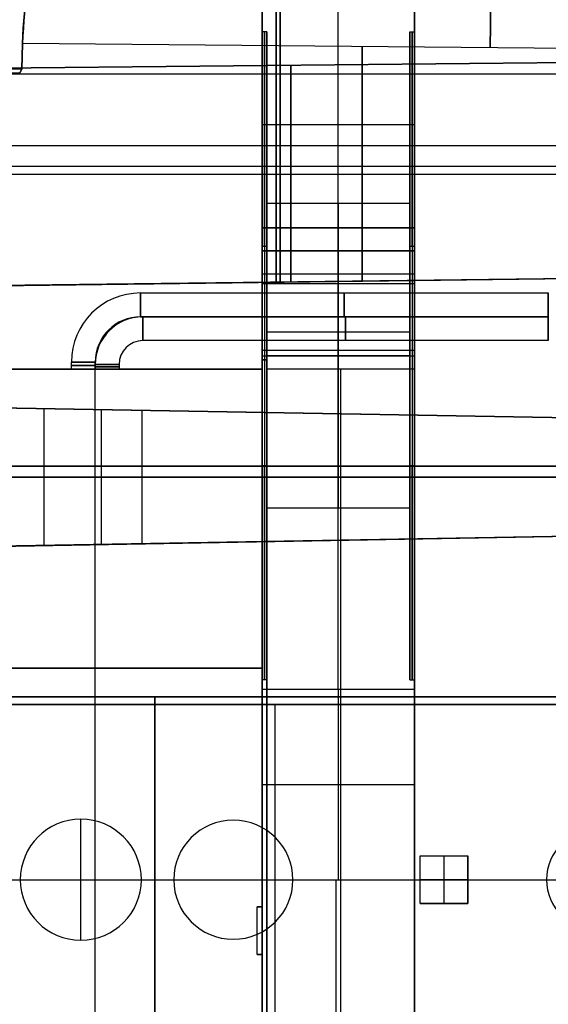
# Model space of a CAD drawing. Extents: x -64 to 57, y 4 to 161.
# Tile 179 of 256: x -56.58 to -51.03, y 145.89 to 156.22. Entities that reach past the tile are written whole.
import ezdxf

# ---------------------------------------------------------------- set-up
doc = ezdxf.new("R2010")
doc.units = 0
doc.layers.add('DEFAULT', color=7, linetype='CONTINUOUS')

msp = doc.modelspace()

# ---------------------------------------------------------------- linework, layer by layer
at = {"layer": 'DEFAULT', "color": 1}
for p, q in [((-53.887, 153.467, 60.51), (-53.887, 157.894, 60.51)), ((-53.887, 157.894, 36.665), (-53.887, 153.467, 36.665)), ((-53.845, 153.467, 61.484), (-53.845, 156.318, 61.484)), ((-53.845, 156.318, 35.691), (-53.845, 153.467, 35.691)), ((-56.548, 155.971, 65.459), (-56.557, 155.704, 65.459)), ((-56.557, 155.704, 31.716), (-56.548, 155.971, 31.716)), ((-46.736, 155.883, 65.339), (-56.548, 155.971, 65.459)), ((-46.736, 155.883, 31.836), (-56.548, 155.971, 31.716)), ((-52.985, 153.478, 65.415), (-52.985, 155.939, 65.415)), ((-52.985, 155.939, 31.76), (-52.985, 153.478, 31.76)), ((-60.734, 155.676, 64.184), (-46.736, 155.812, 64.355)), ((-46.736, 155.812, 32.82), (-60.734, 155.676, 32.991)), ((-53.735, 153.469, 64.27), (-53.735, 155.744, 64.27)), ((-53.735, 155.744, 32.905), (-53.735, 153.469, 32.905)), ((-46.736, 155.65, 60.598), (-61.039, 155.65, 60.423)), ((-46.736, 155.65, 36.577), (-61.039, 155.65, 36.752)), ((-56.557, 155.704, 65.459), (-59.233, 155.617, 65.491)), ((-56.557, 155.704, 31.716), (-59.233, 155.617, 31.684)), ((-56.578, 155.665, 65.561), (-59.233, 155.617, 65.491)), ((-56.557, 155.704, 65.459), (-56.578, 155.665, 65.561)), ((-56.578, 155.665, 31.614), (-56.557, 155.704, 31.716)), ((-60.955, 154.902, 61.57), (-46.736, 154.902, 61.397)), ((-60.955, 154.902, 35.605), (-46.736, 154.902, 35.778)), ((-46.736, 154.598, 64.355), (-60.734, 154.598, 64.184)), ((-46.736, 154.598, 32.82), (-60.734, 154.598, 32.991)), ((-59.233, 154.686, 65.491), (-46.736, 154.686, 65.339)), ((-59.233, 154.686, 31.684), (-46.736, 154.686, 31.836)), ((-61.039, 153.379, 60.423), (-46.736, 153.554, 60.598)), ((-46.736, 153.554, 36.577), (-61.039, 153.379, 36.752)), ((-60.998, 153.38, 60.997), (-46.736, 153.554, 60.997)), ((-60.998, 153.38, 36.178), (-46.736, 153.554, 36.178)), ((-46.736, 153.554, 61.397), (-60.955, 153.38, 61.57)), ((-60.955, 153.38, 35.605), (-46.736, 153.554, 35.778)), ((-46.736, 153.554, 64.355), (-60.734, 153.383, 64.184)), ((-60.734, 153.383, 32.991), (-46.736, 153.554, 32.82)), ((-60.672, 153.384, 64.838), (-46.736, 153.554, 64.838)), ((-60.672, 153.384, 32.337), (-46.736, 153.554, 32.337)), ((-46.736, 153.554, 65.339), (-59.233, 153.402, 65.491)), ((-59.233, 153.402, 31.684), (-46.736, 153.554, 31.836)), ((-53.887, 153.467, 60.51), (-53.887, 153.467, 61.484)), ((-53.887, 153.467, 35.691), (-53.887, 153.467, 36.665)), ((-53.735, 153.469, 64.27), (-53.735, 153.469, 65.424)), ((-53.735, 153.469, 31.751), (-53.735, 153.469, 32.905)), ((-50.13, 152.032, 41.417), (-61.308, 152.227, 41.612)), ((-50.13, 152.032, 39.664), (-61.217, 152.226, 39.664)), ((-50.13, 152.032, 38.1), (-61.103, 152.224, 37.717)), ((-60.955, 152.221, 35.613), (-50.13, 152.032, 35.235)), ((-50.13, 152.032, 33.664), (-60.795, 152.219, 33.664)), ((-50.13, 152.032, 31.896), (-60.458, 152.213, 31.716)), ((-56.323, 150.704, 37.884), (-56.323, 152.14, 37.884)), ((-56.323, 150.704, 35.451), (-56.323, 152.14, 35.451)), ((-55.719, 150.714, 41.514), (-55.719, 152.13, 41.514)), ((-55.719, 152.13, 37.905), (-55.719, 152.13, 41.514)), ((-55.542, 152.127, 31.801), (-55.542, 152.127, 35.424)), ((-55.294, 150.722, 31.806), (-55.294, 152.123, 31.806)), ((-61.308, 151.422, 41.612), (-50.13, 151.422, 41.417)), ((-50.13, 151.422, 31.896), (-60.458, 151.422, 31.716)), ((-61.308, 150.617, 41.612), (-50.13, 150.812, 41.417)), ((-61.217, 150.618, 39.664), (-50.13, 150.812, 39.664)), ((-61.103, 150.62, 37.717), (-50.13, 150.812, 38.1)), ((-50.13, 150.812, 35.235), (-60.955, 150.623, 35.613)), ((-60.795, 150.626, 33.664), (-50.13, 150.812, 33.664)), ((-60.458, 150.631, 31.716), (-50.13, 150.812, 31.896)), ((-55.719, 150.714, 37.905), (-55.719, 150.714, 41.514)), ((-55.542, 150.717, 31.801), (-55.542, 150.717, 35.424))]:
    msp.add_line(p, q, dxfattribs=at)
at = {"layer": 'DEFAULT', "color": 92}
for p, q in [((-54.036, 153.554, 59.648), (-54.036, 156.694, 59.648)), ((-54.036, 156.694, 43.809), (-54.036, 153.843, 43.809)), ((-54.036, 149.174, 52.01), (-54.036, 156.694, 52.01)), ((-53.236, 149.194, 43.809), (-53.236, 156.694, 43.809)), ((-53.236, 153.554, 59.648), (-53.236, 156.694, 59.648)), ((-52.436, 156.694, 43.809), (-52.436, 153.843, 43.809)), ((-52.436, 153.554, 59.648), (-52.436, 156.694, 59.648)), ((-52.436, 81.754, 55.036), (-52.436, 156.694, 55.036)), ((-53.986, 156.094, 47.009), (-54.036, 156.094, 47.009)), ((-53.986, 154.294, 47.109), (-53.986, 156.093, 47.109)), ((-52.486, 156.094, 47.009), (-52.436, 156.094, 47.009)), ((-52.486, 156.093, 47.109), (-52.486, 154.294, 47.109)), ((-54.036, 155.124, 59.648), (-52.436, 155.124, 59.648)), ((-52.486, 154.294, 47.109), (-53.986, 154.294, 47.109)), ((-54.036, 153.554, 63.605), (-54.036, 154.039, 63.605)), ((-54.036, 154.039, 63.605), (-54.036, 154.039, 61.647)), ((-54.036, 154.039, 61.647), (-54.036, 153.553, 61.647)), ((-54.036, 154.039, 63.605), (-52.436, 154.039, 63.605)), ((-52.436, 154.039, 61.647), (-54.036, 154.039, 61.647)), ((-54.036, 153.454, 62.626), (-54.036, 154.039, 62.626)), ((-52.436, 154.039, 62.626), (-54.036, 154.039, 62.626)), ((-53.236, 154.039, 61.647), (-53.236, 153.553, 61.647)), ((-53.236, 154.039, 61.647), (-53.236, 154.039, 63.605)), ((-53.236, 153.554, 63.605), (-53.236, 154.039, 63.605)), ((-52.436, 154.039, 61.647), (-52.436, 153.553, 61.647)), ((-52.436, 154.039, 63.605), (-52.436, 154.039, 61.647)), ((-52.436, 153.554, 63.605), (-52.436, 154.039, 63.605)), ((-53.986, 153.843, 43.809), (-54.036, 153.843, 43.809)), ((-52.436, 153.796, 61.647), (-54.036, 153.796, 61.647)), ((-54.036, 153.796, 63.605), (-52.436, 153.796, 63.605)), ((-53.986, 151.545, 43.809), (-53.986, 153.843, 43.809)), ((-52.436, 153.843, 43.809), (-52.486, 153.843, 43.809)), ((-52.486, 153.843, 43.809), (-52.486, 151.545, 43.809)), ((-54.036, 153.554, 59.648), (-52.436, 153.554, 59.648)), ((-54.036, 153.554, 63.605), (-52.436, 153.554, 63.605)), ((-52.436, 153.553, 61.647), (-54.036, 153.553, 61.647)), ((-54.036, 153.454, 62.629), (-52.436, 153.454, 62.629)), ((-54.036, 153.454, 58.474), (-52.436, 153.454, 58.474)), ((-54.036, 153.454, 55.943), (-52.436, 153.454, 55.943)), ((-54.036, 153.346, 61.625), (-54.036, 153.346, 62.377)), ((-54.036, 153.346, 62.882), (-54.036, 153.346, 63.627)), ((-52.436, 153.104, 56.293), (-54.036, 153.104, 56.293)), ((-54.036, 153.104, 55.593), (-52.436, 153.104, 55.593)), ((-52.436, 153.104, 58.824), (-54.036, 153.104, 58.824)), ((-54.036, 153.104, 58.124), (-52.436, 153.104, 58.124)), ((-52.436, 153.104, 62.979), (-54.036, 153.104, 62.979)), ((-54.036, 153.104, 62.279), (-52.436, 153.104, 62.279)), ((-52.486, 152.944, 43.809), (-53.986, 152.944, 43.809)), ((-54.036, 152.754, 55.943), (-52.436, 152.754, 55.943)), ((-54.036, 152.754, 58.474), (-52.436, 152.754, 58.474)), ((-54.036, 152.754, 62.629), (-52.436, 152.754, 62.629)), ((-54.036, 152.654, 62.626), (-54.036, 152.754, 62.626)), ((-54.036, 152.694, 50.409), (-53.986, 152.694, 50.409)), ((-54.036, 152.654, 61.083), (-54.036, 152.654, 64.169)), ((-54.036, 146.91, 53.709), (-54.036, 152.654, 53.709)), ((-54.036, 152.654, 53.709), (-54.036, 152.654, 60.212)), ((-53.986, 152.654, 60.212), (-54.036, 152.654, 60.212)), ((-54.036, 152.654, 61.083), (-53.986, 152.654, 61.083)), ((-53.986, 152.654, 64.169), (-54.036, 152.654, 64.169)), ((-54.036, 152.654, 53.709), (-53.986, 152.654, 53.709)), ((-54.036, 152.654, 56.961), (-53.986, 152.654, 56.961)), ((-54.036, 152.654, 62.626), (-53.986, 152.654, 62.626)), ((-54.011, 152.654, 53.709), (-54.011, 152.654, 60.212)), ((-54.011, 152.654, 61.083), (-54.011, 152.654, 64.169)), ((-53.986, 152.694, 45.509), (-52.486, 152.694, 45.509)), ((-52.486, 152.694, 48.709), (-53.986, 152.694, 48.709)), ((-53.986, 152.694, 43.809), (-53.986, 152.694, 45.509)), ((-53.986, 152.694, 48.709), (-53.986, 152.694, 50.409)), ((-53.986, 152.654, 53.709), (-53.986, 152.654, 60.212)), ((-53.986, 152.654, 61.083), (-53.986, 152.654, 64.169)), ((-53.986, 99.126, 53.709), (-53.986, 152.654, 53.709)), ((-53.986, 99.126, 59.686), (-53.986, 152.654, 59.686)), ((-52.486, 152.694, 43.809), (-52.486, 152.694, 45.509)), ((-52.486, 152.694, 48.709), (-52.486, 152.694, 50.409)), ((-52.486, 152.694, 50.409), (-52.436, 152.694, 50.409)), ((-52.436, 152.554, 65.563), (-53.986, 152.554, 65.563)), ((-53.986, 152.554, 65.563), (-53.986, 104.514, 65.563)), ((-52.436, 152.554, 60.648), (-53.986, 152.554, 60.648)), ((-52.436, 152.554, 64.605), (-53.986, 152.554, 64.605)), ((-53.986, 152.554, 65.563), (-53.986, 152.554, 64.605)), ((-52.436, 152.554, 65.084), (-53.986, 152.554, 65.084)), ((-53.211, 104.514, 65.563), (-53.211, 152.554, 65.563)), ((-53.211, 152.554, 64.605), (-53.211, 152.554, 65.563)), ((-52.436, 152.554, 65.563), (-52.436, 152.554, 64.605)), ((-52.436, 142.165, 65.563), (-52.436, 152.554, 65.563)), ((-54.036, 151.802, 50.29), (-54.036, 151.802, 53.709)), ((-54.036, 151.545, 43.809), (-54.036, 149.194, 43.809)), ((-54.036, 151.545, 43.809), (-53.986, 151.545, 43.809)), ((-52.486, 151.545, 43.809), (-52.436, 151.545, 43.809)), ((-52.436, 151.545, 43.809), (-52.436, 149.194, 43.809)), ((-52.486, 151.094, 47.109), (-53.986, 151.094, 47.109)), ((-53.986, 149.296, 47.109), (-53.986, 151.094, 47.109)), ((-52.486, 151.094, 47.109), (-52.486, 149.296, 47.109)), ((-53.986, 149.294, 47.009), (-54.036, 149.294, 47.009)), ((-52.486, 149.294, 47.009), (-52.436, 149.294, 47.009)), ((-52.436, 149.194, 51.809), (-54.036, 149.194, 51.809)), ((-52.436, 149.194, 43.809), (-54.036, 149.194, 43.809)), ((-54.036, 149.194, 43.809), (-54.036, 149.194, 51.809)), ((-52.436, 149.194, 51.809), (-54.036, 149.194, 51.809)), ((-52.436, 149.194, 47.809), (-54.036, 149.194, 47.809)), ((-53.236, 149.194, 43.809), (-53.236, 149.194, 51.809)), ((-52.436, 149.194, 43.809), (-52.436, 149.194, 51.809)), ((-54.036, 148.194, 52.809), (-52.436, 148.194, 52.809)), ((-54.036, 146.91, 52.01), (-54.036, 147.215, 52.01)), ((-54.036, 146.91, 51.809), (-54.036, 147.194, 51.809)), ((-54.036, 147.194, 51.809), (-52.436, 147.194, 51.809)), ((-53.261, 147.194, 51.809), (-53.261, 104.514, 51.809)), ((-52.436, 147.194, 51.809), (-52.436, 142.164, 51.809)), ((-54.086, 146.41, 51.809), (-54.086, 146.91, 51.809)), ((-54.086, 146.91, 51.809), (-54.036, 146.91, 51.809)), ((-54.036, 146.91, 53.709), (-54.086, 146.91, 53.709)), ((-54.086, 146.91, 53.709), (-54.086, 146.91, 51.809)), ((-54.086, 146.41, 53.709), (-54.086, 146.91, 53.709)), ((-54.086, 146.91, 52.759), (-54.036, 146.91, 52.759)), ((-54.086, 146.41, 52.759), (-54.086, 146.91, 52.759)), ((-54.061, 146.91, 51.809), (-54.061, 146.91, 53.709)), ((-54.036, 146.91, 51.809), (-54.036, 146.91, 53.709)), ((-54.036, 146.41, 53.709), (-54.036, 146.91, 53.709)), ((-54.086, 146.66, 51.809), (-54.086, 146.66, 53.709)), ((-54.036, 146.41, 51.809), (-54.086, 146.41, 51.809)), ((-54.086, 146.41, 53.709), (-54.036, 146.41, 53.709)), ((-54.086, 146.41, 51.809), (-54.086, 146.41, 53.709)), ((-54.036, 146.41, 52.759), (-54.086, 146.41, 52.759)), ((-54.061, 146.41, 51.809), (-54.061, 146.41, 53.709)), ((-54.036, 145.87, 51.809), (-54.036, 146.41, 51.809)), ((-54.036, 145.87, 53.709), (-54.036, 146.41, 53.709)), ((-54.036, 146.41, 53.709), (-54.036, 146.41, 51.809)), ((-54.036, 145.87, 52.759), (-54.036, 146.41, 52.759)), ((-54.036, 146.14, 51.809), (-54.036, 146.14, 53.709))]:
    msp.add_line(p, q, dxfattribs=at)
at = {"layer": 'DEFAULT', "color": 51}
for p, q in [((-55.311, 153.354, 55.943), (-51.036, 153.354, 55.943)), ((-55.311, 153.354, 58.474), (-51.036, 153.354, 58.474)), ((-55.311, 153.354, 62.629), (-51.036, 153.354, 62.629)), ((-51.036, 152.854, 55.943), (-51.036, 153.354, 55.943)), ((-51.036, 152.854, 58.474), (-51.036, 153.354, 58.474)), ((-51.036, 152.854, 62.629), (-51.036, 153.354, 62.629)), ((-55.536, 153.037, 55.693), (-55.536, 153.048, 55.693)), ((-55.536, 153.037, 56.193), (-55.536, 153.048, 56.193)), ((-55.536, 153.037, 58.224), (-55.536, 153.048, 58.224)), ((-55.536, 153.037, 58.724), (-55.536, 153.048, 58.724)), ((-55.536, 153.037, 62.379), (-55.536, 153.048, 62.379)), ((-55.536, 153.037, 62.879), (-55.536, 153.048, 62.879)), ((-55.311, 153.104, 55.693), (-55.286, 153.104, 55.693)), ((-55.286, 153.104, 56.193), (-55.311, 153.104, 56.193)), ((-55.311, 153.104, 58.224), (-55.286, 153.104, 58.224)), ((-55.286, 153.104, 58.724), (-55.311, 153.104, 58.724)), ((-55.311, 153.104, 62.379), (-55.286, 153.104, 62.379)), ((-55.286, 153.104, 62.879), (-55.311, 153.104, 62.879)), ((-51.036, 153.104, 55.693), (-55.286, 153.104, 55.693)), ((-55.286, 153.104, 56.193), (-51.036, 153.104, 56.193)), ((-51.036, 153.104, 58.224), (-55.286, 153.104, 58.224)), ((-55.286, 153.104, 58.724), (-51.036, 153.104, 58.724)), ((-55.286, 153.104, 62.379), (-51.036, 153.104, 62.379)), ((-51.036, 153.104, 62.879), (-55.286, 153.104, 62.879)), ((-51.036, 153.104, 55.693), (-51.036, 153.104, 56.193)), ((-51.036, 153.104, 58.224), (-51.036, 153.104, 58.724)), ((-51.036, 153.104, 62.379), (-51.036, 153.104, 62.879)), ((-55.719, 152.854, 55.693), (-55.73, 152.854, 55.693)), ((-55.73, 152.854, 56.193), (-55.719, 152.854, 56.193)), ((-55.719, 152.854, 58.224), (-55.73, 152.854, 58.224)), ((-55.73, 152.854, 58.724), (-55.719, 152.854, 58.724)), ((-55.719, 152.854, 62.379), (-55.73, 152.854, 62.379)), ((-55.73, 152.854, 62.879), (-55.719, 152.854, 62.879)), ((-51.036, 152.854, 55.943), (-55.286, 152.854, 55.943)), ((-51.036, 152.854, 58.474), (-55.286, 152.854, 58.474)), ((-51.036, 152.854, 62.629), (-55.286, 152.854, 62.629)), ((-57.536, 152.554, 53.809), (-54.036, 152.554, 53.809)), ((-54.036, 152.554, 65.563), (-57.536, 152.554, 65.563)), ((-57.536, 152.554, 59.686), (-54.036, 152.554, 59.686)), ((-56.036, 152.554, 55.943), (-56.036, 152.629, 55.943)), ((-56.036, 152.554, 58.474), (-56.036, 152.629, 58.474)), ((-56.036, 152.554, 62.629), (-56.036, 152.629, 62.629)), ((-55.786, 152.604, 55.693), (-55.786, 152.629, 55.693)), ((-55.786, 152.629, 56.193), (-55.786, 152.604, 56.193)), ((-55.786, 152.604, 58.224), (-55.786, 152.629, 58.224)), ((-55.786, 152.629, 58.724), (-55.786, 152.604, 58.724)), ((-55.786, 152.604, 62.379), (-55.786, 152.629, 62.379)), ((-55.786, 152.629, 62.879), (-55.786, 152.604, 62.879)), ((-55.786, 152.604, 55.693), (-55.786, 152.554, 55.693)), ((-55.786, 152.554, 56.193), (-55.786, 152.604, 56.193)), ((-55.786, 152.604, 58.224), (-55.786, 152.554, 58.224)), ((-55.786, 152.554, 58.724), (-55.786, 152.604, 58.724)), ((-55.786, 152.554, 62.379), (-55.786, 152.604, 62.379)), ((-55.786, 152.604, 62.879), (-55.786, 152.554, 62.879)), ((-55.786, 152.554, 53.809), (-55.786, 152.554, 55.693)), ((-55.786, 152.554, 56.193), (-55.786, 152.554, 58.224)), ((-55.786, 152.554, 58.724), (-55.786, 152.554, 62.379)), ((-55.786, 152.554, 62.879), (-55.786, 152.554, 65.563)), ((-55.786, 99.226, 53.809), (-55.786, 152.554, 53.809)), ((-55.786, 99.226, 65.563), (-55.786, 152.554, 65.563)), ((-55.536, 152.604, 55.943), (-55.536, 152.554, 55.943)), ((-55.536, 152.604, 58.474), (-55.536, 152.554, 58.474)), ((-55.536, 152.604, 62.629), (-55.536, 152.554, 62.629)), ((-54.036, 152.554, 53.809), (-54.036, 152.554, 65.563)), ((-54.036, 99.226, 53.809), (-54.036, 152.554, 53.809)), ((-54.036, 152.554, 65.563), (-54.036, 99.226, 65.563)), ((-54.036, 99.226, 59.686), (-54.036, 152.554, 59.686))]:
    msp.add_line(p, q, dxfattribs=at)
at = {"layer": 'DEFAULT', "color": 156}
for p, q in [((-61.704, 151.536, 35.881), (-45.825, 151.536, 35.881)), ((-45.825, 151.536, 37.517), (-61.704, 151.536, 37.517)), ((-61.704, 151.536, 36.699), (-45.825, 151.536, 36.699)), ((-53.764, 151.536, 37.517), (-53.764, 151.536, 35.881)), ((-54.337, 147.821, 37.517), (-54.337, 147.821, 35.881)), ((-54.962, 147.196, 37.517), (-54.962, 147.196, 35.881)), ((-53.712, 147.196, 35.881), (-53.712, 147.196, 37.517)), ((-51.052, 147.196, 37.517), (-51.052, 147.196, 35.881)), ((-54.337, 146.571, 37.517), (-54.337, 146.571, 35.881))]:
    msp.add_line(p, q, dxfattribs=at)
at = {"layer": 'DEFAULT', "color": 8}
for p, q in [((-54.036, 149.416, 51.809), (-59.436, 149.415, 51.809)), ((-59.436, 149.415, 53.809), (-54.036, 149.416, 53.809)), ((-54.036, 149.416, 52.809), (-59.436, 149.415, 52.809)), ((-54.036, 149.416, 53.809), (-54.036, 149.416, 51.809)), ((-54.035, 102.364, 53.809), (-54.036, 149.416, 53.809)), ((-54.036, 149.416, 51.809), (-54.035, 102.364, 51.809)), ((-54.035, 102.364, 52.809), (-54.036, 149.416, 52.809))]:
    msp.add_line(p, q, dxfattribs=at)
at = {"layer": 'DEFAULT', "color": 7}
for p, q in [((-60.136, 149.116, 51.108), (-50.186, 149.116, 51.108)), ((-60.136, 149.116, 51.608), (-50.186, 149.116, 51.608)), ((-60.136, 149.116, 66.263), (-50.186, 149.116, 66.263)), ((-50.186, 149.116, 65.763), (-60.136, 149.116, 65.763)), ((-55.511, 149.116, 51.608), (-55.511, 149.116, 51.108)), ((-55.511, 149.116, 66.263), (-55.511, 149.116, 65.763)), ((-55.161, 102.664, 51.108), (-55.161, 149.116, 51.108)), ((-55.161, 102.664, 66.263), (-55.161, 149.116, 66.263)), ((-55.161, 102.664, 65.763), (-55.161, 149.116, 65.763)), ((-55.161, 149.116, 51.608), (-55.161, 102.664, 51.608))]:
    msp.add_line(p, q, dxfattribs=at)
at = {"layer": 'DEFAULT', "color": 250}
for p, q in [((-48.047, 149.036, 37.517), (-59.747, 149.036, 37.517)), ((-48.047, 149.036, 44.627), (-59.747, 149.036, 44.627)), ((-59.747, 149.036, 41.072), (-48.047, 149.036, 41.072)), ((-53.897, 145.356, 37.517), (-53.897, 149.036, 37.517)), ((-53.897, 145.356, 44.627), (-53.897, 149.036, 44.627)), ((-53.897, 149.036, 37.517), (-53.897, 149.036, 44.627)), ((-55.937, 147.831, 35.607), (-55.937, 147.831, 37.517)), ((-55.937, 146.561, 37.517), (-55.937, 147.831, 37.517)), ((-55.937, 146.561, 35.607), (-55.937, 147.831, 35.607)), ((-59.747, 147.196, 37.517), (-48.047, 147.196, 37.517)), ((-59.747, 147.196, 44.627), (-48.047, 147.196, 44.627)), ((-56.572, 147.196, 37.517), (-56.572, 147.196, 35.607)), ((-56.572, 147.196, 37.517), (-55.302, 147.196, 37.517)), ((-56.572, 147.196, 35.607), (-55.302, 147.196, 35.607)), ((-55.302, 147.196, 37.517), (-55.302, 147.196, 35.607)), ((-55.937, 146.561, 37.517), (-55.937, 146.561, 35.607))]:
    msp.add_line(p, q, dxfattribs=at)
at = {"layer": 'DEFAULT', "color": 254}
for p, q in [((-52.377, 146.947, 34.727), (-52.377, 147.446, 34.727)), ((-52.377, 147.446, 34.727), (-51.877, 147.446, 34.727)), ((-52.377, 147.446, 40.307), (-51.877, 147.446, 40.307)), ((-52.377, 146.947, 40.307), (-52.377, 147.446, 40.307)), ((-52.377, 147.446, 34.727), (-52.377, 147.446, 40.307)), ((-52.377, 146.947, 37.517), (-52.377, 147.446, 37.517)), ((-52.377, 147.446, 37.517), (-51.877, 147.446, 37.517)), ((-52.127, 146.947, 34.727), (-52.127, 147.446, 34.727)), ((-52.127, 146.947, 40.307), (-52.127, 147.446, 40.307)), ((-52.127, 147.446, 40.307), (-52.127, 147.446, 34.727)), ((-51.877, 147.446, 40.307), (-51.877, 147.446, 34.727)), ((-51.877, 146.947, 40.307), (-51.877, 147.446, 40.307)), ((-51.877, 147.446, 34.727), (-51.877, 146.947, 34.727)), ((-51.877, 147.446, 37.517), (-51.877, 146.947, 37.517)), ((-51.877, 147.196, 34.727), (-52.377, 147.196, 34.727)), ((-51.877, 147.196, 40.307), (-52.377, 147.196, 40.307)), ((-52.377, 147.196, 40.307), (-52.377, 147.196, 34.727)), ((-51.877, 147.196, 34.727), (-51.877, 147.196, 40.307)), ((-52.377, 146.947, 40.307), (-51.877, 146.947, 40.307)), ((-52.377, 146.947, 34.727), (-52.377, 146.947, 40.307)), ((-51.877, 146.947, 34.727), (-52.377, 146.947, 34.727)), ((-52.377, 146.947, 37.517), (-51.877, 146.947, 37.517)), ((-52.127, 146.947, 34.727), (-52.127, 146.947, 40.307)), ((-51.877, 146.947, 40.307), (-51.877, 146.947, 34.727))]:
    msp.add_line(p, q, dxfattribs=at)
at = {"layer": 'DEFAULT', "color": 1, "extrusion": (0.982627, -0.034881, -0.182284)}
msp.add_arc((153.859, 20.884, -66.788), 1.009, 270.4229, 343.1445, dxfattribs=at)
at = {"layer": 'DEFAULT', "color": 1, "extrusion": (0.982624, -0.034869, 0.182301)}
msp.add_arc((153.86, 74.663, -49.071), 1.009, 16.8529, 89.5795, dxfattribs=at)
at = {"layer": 'DEFAULT', "color": 1, "extrusion": (0.999885, -0.008999, -0.012217)}
msp.add_arc((155.456, 63.746, -53.838), 1, 17.2502, 89.9937, dxfattribs=at)
at = {"layer": 'DEFAULT', "color": 1, "extrusion": (0.999885, -0.008999, 0.012217)}
msp.add_arc((155.456, 33.422, -52.651), 1, 270.0063, 342.7498, dxfattribs=at)
at = {"layer": 'DEFAULT', "color": 92, "extrusion": (1, 3.82826e-17, -8.24256e-18)}
for centre, radius, start, end in [((152.694, 47.009, -54.036), 3.4, 289.7499, 90), ((152.694, 47.009, -53.986), 3.4, 289.7499, 90), ((152.694, 47.009, -52.436), 3.4, 289.7499, 250.2501), ((152.694, 47.109, -53.986), 1.6, 270, 90), ((152.694, 47.109, -52.486), 1.6, 270, 90), ((153.554, 60.648, -52.436), 1, 180, 269.9999), ((153.554, 64.605, -52.436), 1, 180, 270), ((153.104, 62.629, -54.036), 0.35, 270, 90), ((153.104, 58.474, -54.036), 0.35, 270, 90), ((153.104, 55.943, -54.036), 0.35, 270, 90), ((153.104, 55.943, -54.036), 0.35, 90, 270), ((153.104, 58.474, -54.036), 0.35, 90, 270), ((153.104, 62.629, -54.036), 0.35, 90, 270), ((152.694, 47.009, -54.036), 3.4, 90, 250.2501), ((152.694, 47.109, -53.986), 1.6, 90, 270), ((152.694, 47.009, -53.986), 3.4, 90, 250.2501), ((152.694, 47.109, -52.486), 1.6, 90, 270), ((148.194, 51.809, -52.436), 1, 360, 90), ((148.194, 51.809, -52.436), 1, 90, 180)]:
    msp.add_arc(centre, radius, start, end, dxfattribs=at)
at = {"layer": 'DEFAULT', "color": 92, "extrusion": (1, 0, 0)}
for centre, radius, start, end in [((152.694, 47.009, -54.011), 3.4, 289.7499, 90), ((152.694, 47.009, -52.461), 3.4, 289.7499, 250.2501), ((152.694, 47.109, -53.236), 1.6, 270, 90), ((153.554, 60.648, -53.236), 1, 180, 269.9999), ((153.554, 64.605, -53.236), 1, 180, 270), ((153.553, 60.648, -53.236), 0.999, 90, 180), ((153.104, 62.629, -53.236), 0.35, 270, 90), ((153.104, 58.474, -53.236), 0.35, 270, 90), ((153.104, 55.943, -53.236), 0.35, 270, 90), ((153.104, 55.943, -53.236), 0.35, 90, 270), ((153.104, 58.474, -53.236), 0.35, 90, 270), ((153.104, 62.629, -53.236), 0.35, 90, 270), ((152.694, 47.009, -54.011), 3.4, 90, 250.2501), ((152.694, 47.109, -53.236), 1.6, 90, 270), ((148.194, 51.809, -53.236), 1, 360, 90), ((148.194, 51.809, -53.236), 1, 90, 180)]:
    msp.add_arc(centre, radius, start, end, dxfattribs=at)
at = {"layer": 'DEFAULT', "color": 1, "extrusion": (1, 0, 0)}
for centre, start, end in [((88.05, 48.837, -53.845), 10.49463, 12.84134), ((88.05, 48.338, -53.845), 347.15866, 349.50537)]:
    msp.add_arc(centre, 69.43, start, end, dxfattribs=at)
at = {"layer": 'DEFAULT', "color": 92, "extrusion": (1, 9.91879e-16, 4.21991e-15)}
msp.add_arc((152.694, 47.009, -52.486), 3.4, 289.7499, 250.2501, dxfattribs=at)
at = {"layer": 'DEFAULT', "color": 92, "extrusion": (1, -6.4182e-16, -2.67926e-15)}
msp.add_arc((153.554, 60.648, -54.036), 1, 205.8418, 269.9999, dxfattribs=at)
at = {"layer": 'DEFAULT', "color": 92, "extrusion": (1, -2.24054e-15, -3.45355e-15)}
msp.add_arc((153.554, 64.605, -54.036), 1, 205.8419, 270, dxfattribs=at)
at = {"layer": 'DEFAULT', "color": 92, "extrusion": (1, 2.16446e-15, 1.76974e-15)}
msp.add_arc((153.553, 60.648, -54.036), 0.999, 90, 154.1461, dxfattribs=at)
at = {"layer": 'DEFAULT', "color": 92, "extrusion": (1, 3.59425e-15, -1.78623e-15)}
msp.add_arc((153.553, 60.648, -52.436), 0.999, 90, 180, dxfattribs=at)
at = {"layer": 'DEFAULT', "color": 92, "extrusion": (1, 5.11359e-15, -8.24256e-18)}
for centre in [(153.104, 62.629, -52.436), (153.104, 58.474, -52.436), (153.104, 55.943, -52.436)]:
    msp.add_arc(centre, 0.35, 270, 90, dxfattribs=at)
at = {"layer": 'DEFAULT', "color": 51}
for centre, radius in [((-55.311, 152.629, 55.943), 0.725), ((-55.311, 152.629, 58.474), 0.725), ((-55.311, 152.629, 62.629), 0.725), ((-55.311, 152.629, 55.693), 0.475), ((-55.311, 152.629, 56.193), 0.475), ((-55.286, 152.604, 55.693), 0.5), ((-55.286, 152.604, 56.193), 0.5), ((-55.311, 152.629, 58.224), 0.475), ((-55.311, 152.629, 58.724), 0.475), ((-55.286, 152.604, 58.224), 0.5), ((-55.286, 152.604, 58.724), 0.5), ((-55.286, 152.604, 62.379), 0.5), ((-55.286, 152.604, 62.879), 0.5), ((-55.311, 152.629, 62.379), 0.475), ((-55.311, 152.629, 62.879), 0.475), ((-55.311, 152.629, 55.693), 0.475), ((-55.311, 152.629, 56.193), 0.475), ((-55.311, 152.629, 58.224), 0.475), ((-55.311, 152.629, 58.724), 0.475), ((-55.311, 152.629, 62.379), 0.475), ((-55.311, 152.629, 62.879), 0.475), ((-55.286, 152.604, 55.943), 0.25), ((-55.286, 152.604, 58.474), 0.25), ((-55.286, 152.604, 62.629), 0.25)]:
    msp.add_arc(centre, radius, 90, 180, dxfattribs=at)
at = {"layer": 'DEFAULT', "color": 51, "extrusion": (1, -1.41726e-14, -8.24256e-18)}
for centre, start, end in [((153.104, 55.943, -55.311), 270, 0), ((153.104, 55.943, -55.311), 0, 90), ((153.104, 58.474, -55.311), 270, 0), ((153.104, 58.474, -55.311), 0, 90)]:
    msp.add_arc(centre, 0.25, start, end, dxfattribs=at)
at = {"layer": 'DEFAULT', "color": 51, "extrusion": (1, -1.41726e-14, 1.42026e-14)}
msp.add_arc((153.104, 62.629, -55.311), 0.25, 270, 0, dxfattribs=at)
at = {"layer": 'DEFAULT', "color": 51, "extrusion": (1, 4.26708e-14, 5.68352e-14)}
msp.add_arc((153.104, 62.629, -55.311), 0.25, 0, 90, dxfattribs=at)
at = {"layer": 'DEFAULT', "color": 51, "extrusion": (1, 0, 0)}
for centre, start, end in [((153.104, 55.943, -53.174), 270, 0), ((153.104, 55.943, -53.174), 0, 90), ((153.104, 58.474, -53.174), 270, 0), ((153.104, 58.474, -53.174), 0, 90), ((153.104, 62.629, -53.174), 270, 0), ((153.104, 62.629, -53.174), 0, 90), ((153.104, 55.943, -53.161), 180, 270), ((153.104, 55.943, -53.161), 90, 180), ((153.104, 58.474, -53.161), 180, 270), ((153.104, 58.474, -53.161), 90, 180), ((153.104, 62.629, -53.161), 180, 270), ((153.104, 62.629, -53.161), 90, 180)]:
    msp.add_arc(centre, 0.25, start, end, dxfattribs=at)
at = {"layer": 'DEFAULT', "color": 51, "extrusion": (1, 3.82826e-17, -8.24256e-18)}
for centre, start, end in [((153.104, 55.943, -51.036), 270, 0), ((153.104, 55.943, -51.036), 0, 90), ((153.104, 58.474, -51.036), 270, 0), ((153.104, 58.474, -51.036), 0, 90), ((153.104, 62.629, -51.036), 270, 0), ((153.104, 62.629, -51.036), 0, 90), ((153.104, 55.943, -55.286), 180, 270), ((153.104, 55.943, -55.286), 90, 180), ((153.104, 58.474, -55.286), 180, 270), ((153.104, 58.474, -55.286), 90, 180), ((153.104, 62.629, -55.286), 180, 270), ((153.104, 62.629, -55.286), 90, 180), ((153.104, 55.943, -51.036), 180, 270), ((153.104, 55.943, -51.036), 90, 180), ((153.104, 58.474, -51.036), 180, 270), ((153.104, 58.474, -51.036), 90, 180), ((153.104, 62.629, -51.036), 180, 270), ((153.104, 62.629, -51.036), 90, 180)]:
    msp.add_arc(centre, 0.25, start, end, dxfattribs=at)
at = {"layer": 'DEFAULT', "color": 92, "extrusion": (1, -5.03702e-15, -8.24256e-18)}
for centre in [(153.104, 55.943, -52.436), (153.104, 58.474, -52.436), (153.104, 62.629, -52.436)]:
    msp.add_arc(centre, 0.35, 90, 270, dxfattribs=at)
at = {"layer": 'DEFAULT', "color": 92, "extrusion": (1, -3.90416e-14, -8.50626e-15)}
msp.add_arc((153.554, 60.648, -53.986), 1, 180, 205.8418, dxfattribs=at)
at = {"layer": 'DEFAULT', "color": 92, "extrusion": (1, -2.82769e-14, 6.79478e-15)}
msp.add_arc((153.553, 60.648, -53.986), 0.999, 154.1461, 180, dxfattribs=at)
at = {"layer": 'DEFAULT', "color": 92, "extrusion": (1, -3.90416e-14, -8.50629e-15)}
msp.add_arc((153.554, 64.605, -53.986), 1, 180, 205.8419, dxfattribs=at)
at = {"layer": 'DEFAULT', "color": 51, "extrusion": (-3.82826e-17, 1, -8.60423e-16)}
for centre, start, end in [((55.786, 55.943, 152.629), 270, 0), ((55.786, 55.943, 152.629), 0, 90), ((55.786, 58.474, 152.629), 270, 0), ((55.786, 58.474, 152.629), 0, 90), ((55.786, 62.629, 152.629), 270, 0), ((55.786, 62.629, 152.629), 0, 90), ((55.786, 55.943, 152.604), 180, 270), ((55.786, 55.943, 152.604), 90, 180), ((55.786, 58.474, 152.604), 180, 270), ((55.786, 58.474, 152.604), 90, 180), ((55.786, 62.629, 152.604), 180, 270), ((55.786, 62.629, 152.604), 90, 180)]:
    msp.add_arc(centre, 0.25, start, end, dxfattribs=at)
at = {"layer": 'DEFAULT', "color": 51, "extrusion": (0, 1, -7.10543e-15)}
for centre, start, end in [((55.786, 55.943, 152.592), 270, 0), ((55.786, 58.474, 152.592), 270, 0), ((55.786, 62.629, 152.592), 270, 0), ((55.786, 55.943, 152.579), 90, 180), ((55.786, 58.474, 152.579), 90, 180), ((55.786, 62.629, 152.579), 90, 180)]:
    msp.add_arc(centre, 0.25, start, end, dxfattribs=at)
at = {"layer": 'DEFAULT', "color": 51, "extrusion": (0, 1, 0)}
for centre, start, end in [((55.786, 55.943, 152.592), 0, 90), ((55.786, 58.474, 152.592), 0, 90), ((55.786, 62.629, 152.592), 0, 90), ((55.786, 55.943, 152.579), 180, 270), ((55.786, 58.474, 152.579), 180, 270), ((55.786, 62.629, 152.579), 180, 270)]:
    msp.add_arc(centre, 0.25, start, end, dxfattribs=at)
at = {"layer": 'DEFAULT', "color": 51, "extrusion": (2.83834e-14, 1, 2.75613e-14)}
for centre in [(55.786, 55.943, 152.554), (55.786, 58.474, 152.554), (55.786, 62.629, 152.554)]:
    msp.add_arc(centre, 0.25, 270, 0, dxfattribs=at)
at = {"layer": 'DEFAULT', "color": 51, "extrusion": (2.83834e-14, 1, -2.92821e-14)}
for centre in [(55.786, 55.943, 152.554), (55.786, 58.474, 152.554), (55.786, 62.629, 152.554)]:
    msp.add_arc(centre, 0.25, 0, 90, dxfattribs=at)
at = {"layer": 'DEFAULT', "color": 51, "extrusion": (-2.846e-14, 1, 2.75613e-14)}
for centre in [(55.786, 55.943, 152.554), (55.786, 58.474, 152.554), (55.786, 62.629, 152.554)]:
    msp.add_arc(centre, 0.25, 180, 270, dxfattribs=at)
at = {"layer": 'DEFAULT', "color": 51, "extrusion": (-2.846e-14, 1, -2.92821e-14)}
for centre in [(55.786, 55.943, 152.554), (55.786, 58.474, 152.554), (55.786, 62.629, 152.554)]:
    msp.add_arc(centre, 0.25, 90, 180, dxfattribs=at)
at = {"layer": 'DEFAULT', "color": 92, "extrusion": (1, 1.81464e-15, 1.76811e-15)}
msp.add_arc((148.194, 51.809, -54.036), 1, 360, 90, dxfattribs=at)
at = {"layer": 'DEFAULT', "color": 92, "extrusion": (1, -1.73807e-15, 1.76811e-15)}
msp.add_arc((148.194, 51.809, -54.036), 1, 90, 180, dxfattribs=at)
at = {"layer": 'DEFAULT', "color": 250}
for centre, start, end in [((-55.937, 147.196, 37.517), 90, 270), ((-55.937, 147.196, 35.607), 90, 270), ((-55.937, 147.196, 36.562), 90, 270), ((-55.937, 147.196, 37.517), 270, 90), ((-55.937, 147.196, 35.607), 270, 90), ((-55.937, 147.196, 36.562), 270, 90)]:
    msp.add_arc(centre, 0.635, start, end, dxfattribs=at)
at = {"layer": 'DEFAULT', "color": 156}
for centre, radius, start, end in [((-54.337, 147.196, 37.517), 0.625, 360, 180), ((-54.337, 147.196, 35.881), 0.625, 360, 180), ((-54.337, 147.196, 36.699), 0.625, 0, 180), ((-50.527, 147.196, 37.517), 0.525, 360, 180), ((-50.527, 147.196, 35.881), 0.525, 360, 180), ((-50.527, 147.196, 36.699), 0.525, 0, 180), ((-54.337, 147.196, 37.517), 0.625, 180, 360), ((-54.337, 147.196, 35.881), 0.625, 180, 360), ((-54.337, 147.196, 36.699), 0.625, 180, 0), ((-50.527, 147.196, 37.517), 0.525, 180, 360), ((-50.527, 147.196, 35.881), 0.525, 180, 360), ((-50.527, 147.196, 36.699), 0.525, 180, 0)]:
    msp.add_arc(centre, radius, start, end, dxfattribs=at)

doc.saveas('drawing.dxf')
